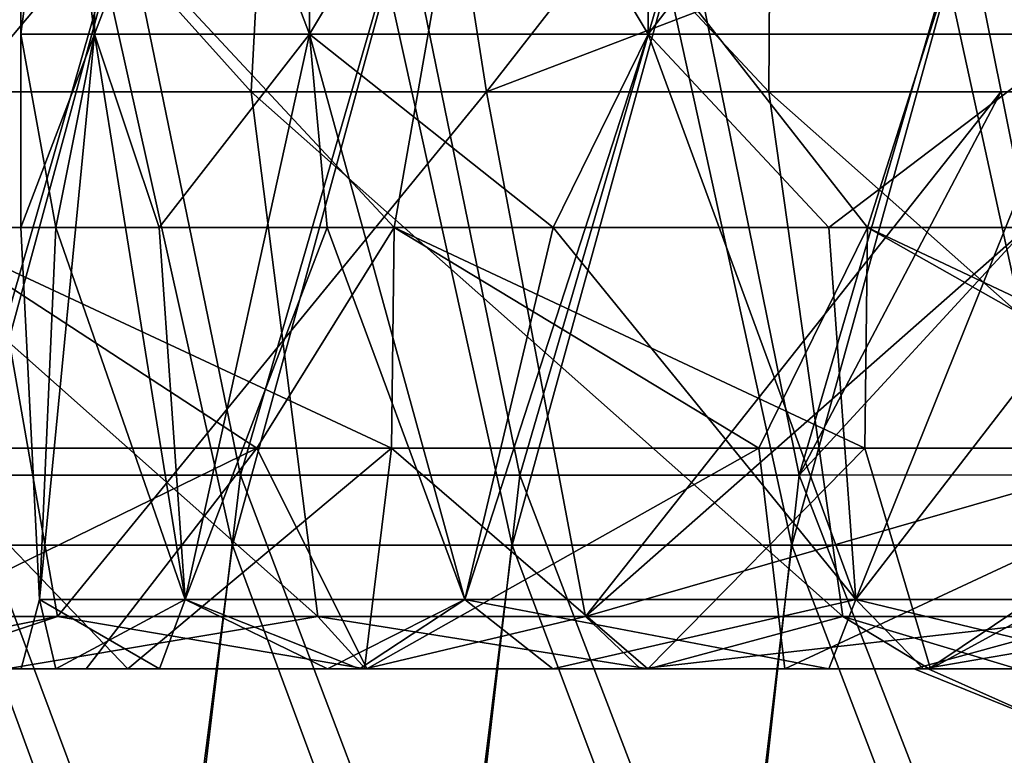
# Model space of a CAD drawing. Header units: inches. Extents: x -3.56 to 3.56, y -0.38 to 0.62.
# Tile 167 of 256: x 0.84 to 0.98, y -0.07 to 0.03. Entities that reach past the tile are written whole.
import ezdxf

# ---------------------------------------------------------------- set-up
doc = ezdxf.new("R2010")
doc.units = ezdxf.units.IN
doc.header["$LTSCALE"] = 65.185185
doc.header["$MEASUREMENT"] = 0
for name, color, linetype in [('11', 7, 'CONTINUOUS'), ('2', 7, 'CONTINUOUS'), ('48', 7, 'CONTINUOUS'), ('49', 7, 'CONTINUOUS'), ('50', 7, 'CONTINUOUS'), ('51', 7, 'CONTINUOUS'), ('54', 7, 'CONTINUOUS'), ('55', 7, 'CONTINUOUS'), ('57', 7, 'CONTINUOUS'), ('64', 7, 'CONTINUOUS')]:
    doc.layers.add(name, color=color, linetype=linetype)

msp = doc.modelspace()

# ---------------------------------------------------------------- linework, layer by layer
at = {"layer": '11', "color": 13, "linetype": 'Continuous', "true_color": 0xd67263}
for points in [[(0.80239, -0.03125, -3.47096), (0.82598, 0, -3.46543), (0.8739, -0.03125, -3.45365), (0.80239, -0.03125, -3.47096)], [(0.89298, -0.03125, 3.44877), (0.82598, 0, 3.46543), (0.8256, -0.03125, 3.46552), (0.89298, -0.03125, 3.44877)], [(0.82598, 0, -3.46543), (0.89337, 0, -3.44867), (0.8739, -0.03125, -3.45365), (0.82598, 0, -3.46543)], [(0.89337, 0, 3.44867), (0.82598, 0, 3.46543), (0.89298, -0.03125, 3.44877), (0.89337, 0, 3.44867)], [(0.8739, -0.03125, -3.45365), (0.89337, 0, -3.44867), (0.94504, -0.03125, -3.43487), (0.8739, -0.03125, -3.45365)], [(0.96002, -0.03125, 3.43071), (0.89337, 0, 3.44867), (0.89298, -0.03125, 3.44877), (0.96002, -0.03125, 3.43071)], [(0.89337, 0, -3.44867), (0.96042, 0, -3.4306), (0.94504, -0.03125, -3.43487), (0.89337, 0, -3.44867)], [(0.96042, 0, 3.4306), (0.89337, 0, 3.44867), (0.96002, -0.03125, 3.43071), (0.96042, 0, 3.4306)], [(0.94504, -0.03125, -3.43487), (0.96042, 0, -3.4306), (1.01578, -0.03125, -3.41462), (0.94504, -0.03125, -3.43487)], [(1.0267, -0.03125, 3.41135), (0.96042, 0, 3.4306), (0.96002, -0.03125, 3.43071), (1.0267, -0.03125, 3.41135)], [(0.96042, 0, -3.4306), (1.02711, 0, -3.41122), (1.01578, -0.03125, -3.41462), (0.96042, 0, -3.4306)], [(1.02711, 0, 3.41122), (0.96042, 0, 3.4306), (1.0267, -0.03125, 3.41135), (1.02711, 0, 3.41122)]]:
    msp.add_3dface(points, dxfattribs=at)
at = {"layer": '2', "color": 13, "linetype": 'Continuous', "true_color": 0xd67263}
for points in [[(0.89337, 0, -3.44867), (0.82598, 0, -3.46543), (0.82815, 0.06998, -3.4649), (0.89337, 0, -3.44867)], [(0.89337, 0, 3.44867), (0.82815, 0.06998, 3.4649), (0.82598, 0, 3.46543), (0.89337, 0, 3.44867)], [(0.90565, 0.06998, -3.44546), (0.89337, 0, -3.44867), (0.82815, 0.06998, -3.4649), (0.90565, 0.06998, -3.44546)], [(0.90565, 0.06998, 3.44546), (0.82815, 0.06998, 3.4649), (0.89337, 0, 3.44867), (0.90565, 0.06998, 3.44546)], [(0.96042, 0, -3.4306), (0.89337, 0, -3.44867), (0.90565, 0.06998, -3.44546), (0.96042, 0, -3.4306)], [(0.96042, 0, 3.4306), (0.90565, 0.06998, 3.44546), (0.89337, 0, 3.44867), (0.96042, 0, 3.4306)], [(0.98269, 0.06998, -3.42429), (0.96042, 0, -3.4306), (0.90565, 0.06998, -3.44546), (0.98269, 0.06998, -3.42429)], [(0.98269, 0.06998, 3.42429), (0.90565, 0.06998, 3.44546), (0.96042, 0, 3.4306), (0.98269, 0.06998, 3.42429)], [(1.02711, 0, -3.41122), (0.96042, 0, -3.4306), (0.98269, 0.06998, -3.42429), (1.02711, 0, -3.41122)], [(1.02711, 0, 3.41122), (0.98269, 0.06998, 3.42429), (0.96042, 0, 3.4306), (1.02711, 0, 3.41122)]]:
    msp.add_3dface(points, dxfattribs=at)
at = {"layer": '48', "color": 13, "linetype": 'Continuous', "true_color": 0xd67263}
for points in [[(0.84048, 0.02742, 3.01666), (0.85091, 0.02742, 2.94412), (0.84048, 0.1075, 3.01666), (0.84048, 0.02742, 3.01666)], [(0.84048, 0.1075, 3.01666), (0.85091, 0.02742, 2.94412), (0.85091, 0.1075, 2.94412), (0.84048, 0.1075, 3.01666)], [(0.85091, 0.02742, 2.94412), (0.88135, 0.02742, 2.87745), (0.85091, 0.1075, 2.94412), (0.85091, 0.02742, 2.94412)], [(0.85091, 0.1075, 2.94412), (0.88135, 0.02742, 2.87745), (0.88135, 0.1075, 2.87745), (0.85091, 0.1075, 2.94412)], [(0.88135, 0.02742, 2.87745), (0.92935, 0.02742, 2.82206), (0.88135, 0.1075, 2.87745), (0.88135, 0.02742, 2.87745)], [(0.88135, 0.1075, 2.87745), (0.92935, 0.02742, 2.82206), (0.92935, 0.1075, 2.82206), (0.88135, 0.1075, 2.87745)], [(0.92935, 0.02742, 2.82206), (0.99101, 0.02742, 2.78243), (0.92935, 0.1075, 2.82206), (0.92935, 0.02742, 2.82206)], [(0.92935, 0.1075, 2.82206), (0.99101, 0.02742, 2.78243), (0.99101, 0.1075, 2.78243), (0.92935, 0.1075, 2.82206)], [(0.84048, 0, 3.01666), (0.84542, 0, 2.96643), (0.84048, 0.02742, 3.01666), (0.84048, 0, 3.01666)], [(0.84048, 0.02742, 3.01666), (0.84542, 0, 2.96643), (0.85091, 0.02742, 2.94412), (0.84048, 0.02742, 3.01666)], [(0.84542, 0, 2.96643), (0.86008, 0, 2.91812), (0.85091, 0.02742, 2.94412), (0.84542, 0, 2.96643)], [(0.85091, 0.02742, 2.94412), (0.86008, 0, 2.91812), (0.88135, 0.02742, 2.87745), (0.85091, 0.02742, 2.94412)], [(0.86008, 0, 2.91812), (0.88387, 0, 2.8736), (0.88135, 0.02742, 2.87745), (0.86008, 0, 2.91812)], [(0.88387, 0, 2.8736), (0.9159, 0, 2.83458), (0.88135, 0.02742, 2.87745), (0.88387, 0, 2.8736)], [(0.88135, 0.02742, 2.87745), (0.9159, 0, 2.83458), (0.92935, 0.02742, 2.82206), (0.88135, 0.02742, 2.87745)], [(0.9159, 0, 2.83458), (0.95492, 0, 2.80256), (0.92935, 0.02742, 2.82206), (0.9159, 0, 2.83458)], [(0.92935, 0.02742, 2.82206), (0.95492, 0, 2.80256), (0.99101, 0.02742, 2.78243), (0.92935, 0.02742, 2.82206)], [(0.95492, 0, 2.80256), (0.99943, 0, 2.77876), (0.99101, 0.02742, 2.78243), (0.95492, 0, 2.80256)]]:
    msp.add_3dface(points, dxfattribs=at)
at = {"layer": '49', "color": 13, "linetype": 'Continuous', "true_color": 0xd67263}
for points in [[(0.84048, 0.02742, 3.01666), (0.84048, 0.1075, 3.01666), (0.85091, 0.1075, 3.08921), (0.84048, 0.02742, 3.01666)], [(0.85091, 0.02742, 3.08921), (0.84048, 0.02742, 3.01666), (0.85091, 0.1075, 3.08921), (0.85091, 0.02742, 3.08921)], [(0.88135, 0.02742, 3.15588), (0.85091, 0.02742, 3.08921), (0.88135, 0.1075, 3.15588), (0.88135, 0.02742, 3.15588)], [(0.88135, 0.1075, 3.15588), (0.85091, 0.02742, 3.08921), (0.85091, 0.1075, 3.08921), (0.88135, 0.1075, 3.15588)], [(0.92935, 0.02742, 3.21127), (0.88135, 0.02742, 3.15588), (0.92935, 0.1075, 3.21127), (0.92935, 0.02742, 3.21127)], [(0.92935, 0.1075, 3.21127), (0.88135, 0.02742, 3.15588), (0.88135, 0.1075, 3.15588), (0.92935, 0.1075, 3.21127)], [(0.99101, 0.02742, 3.25089), (0.92935, 0.02742, 3.21127), (0.99101, 0.1075, 3.25089), (0.99101, 0.02742, 3.25089)], [(0.99101, 0.1075, 3.25089), (0.92935, 0.02742, 3.21127), (0.92935, 0.1075, 3.21127), (0.99101, 0.1075, 3.25089)], [(0.84048, 0, 3.01666), (0.84048, 0.02742, 3.01666), (0.85091, 0.02742, 3.08921), (0.84048, 0, 3.01666)], [(0.8431, -0.05266, 3.05331), (0.84048, 0, 3.01666), (0.85091, 0.02742, 3.08921), (0.8431, -0.05266, 3.05331)], [(0.86374, -0.05266, 3.12363), (0.8431, -0.05266, 3.05331), (0.85091, 0.02742, 3.08921), (0.86374, -0.05266, 3.12363)], [(0.88135, 0.02742, 3.15588), (0.86374, -0.05266, 3.12363), (0.85091, 0.02742, 3.08921), (0.88135, 0.02742, 3.15588)], [(0.90337, -0.05266, 3.18529), (0.86374, -0.05266, 3.12363), (0.88135, 0.02742, 3.15588), (0.90337, -0.05266, 3.18529)], [(0.92935, 0.02742, 3.21127), (0.90337, -0.05266, 3.18529), (0.88135, 0.02742, 3.15588), (0.92935, 0.02742, 3.21127)], [(0.95876, -0.05266, 3.23328), (0.90337, -0.05266, 3.18529), (0.92935, 0.02742, 3.21127), (0.95876, -0.05266, 3.23328)], [(0.99101, 0.02742, 3.25089), (0.95876, -0.05266, 3.23328), (0.92935, 0.02742, 3.21127), (0.99101, 0.02742, 3.25089)], [(1.02543, -0.05266, 3.26373), (0.95876, -0.05266, 3.23328), (0.99101, 0.02742, 3.25089), (1.02543, -0.05266, 3.26373)], [(0.84542, 0, 2.96643), (0.84048, 0, 3.01666), (0.8431, -0.05266, 2.98002), (0.84542, 0, 2.96643)], [(0.8431, -0.05266, 2.98002), (0.84048, 0, 3.01666), (0.8431, -0.05266, 3.05331), (0.8431, -0.05266, 2.98002)], [(0.86374, -0.05266, 2.90969), (0.84542, 0, 2.96643), (0.8431, -0.05266, 2.98002), (0.86374, -0.05266, 2.90969)], [(0.86008, 0, 2.91812), (0.84542, 0, 2.96643), (0.86374, -0.05266, 2.90969), (0.86008, 0, 2.91812)], [(0.88387, 0, 2.8736), (0.86008, 0, 2.91812), (0.86374, -0.05266, 2.90969), (0.88387, 0, 2.8736)], [(0.90337, -0.05266, 2.84804), (0.88387, 0, 2.8736), (0.86374, -0.05266, 2.90969), (0.90337, -0.05266, 2.84804)], [(0.9159, 0, 2.83458), (0.88387, 0, 2.8736), (0.90337, -0.05266, 2.84804), (0.9159, 0, 2.83458)], [(0.95876, -0.05266, 2.80004), (0.9159, 0, 2.83458), (0.90337, -0.05266, 2.84804), (0.95876, -0.05266, 2.80004)], [(0.95492, 0, 2.80256), (0.9159, 0, 2.83458), (0.95876, -0.05266, 2.80004), (0.95492, 0, 2.80256)], [(0.99943, 0, 2.77876), (0.95492, 0, 2.80256), (0.95876, -0.05266, 2.80004), (0.99943, 0, 2.77876)], [(1.02543, -0.05266, 2.76959), (0.99943, 0, 2.77876), (0.95876, -0.05266, 2.80004), (1.02543, -0.05266, 2.76959)], [(0.8431, -0.05266, 2.98002), (0.8431, -0.05266, 3.05331), (0.84052, -0.0625, 3.01666), (0.8431, -0.05266, 2.98002)], [(0.84542, -0.0625, 2.96652), (0.8431, -0.05266, 2.98002), (0.84052, -0.0625, 3.01666), (0.84542, -0.0625, 2.96652)], [(0.84052, -0.0625, 3.01666), (0.8431, -0.05266, 3.05331), (0.84542, -0.0625, 3.0668), (0.84052, -0.0625, 3.01666)], [(0.86374, -0.05266, 2.90969), (0.8431, -0.05266, 2.98002), (0.86011, -0.0625, 2.91805), (0.86374, -0.05266, 2.90969)], [(0.86011, -0.0625, 2.91805), (0.8431, -0.05266, 2.98002), (0.84542, -0.0625, 2.96652), (0.86011, -0.0625, 2.91805)], [(0.8431, -0.05266, 3.05331), (0.86374, -0.05266, 3.12363), (0.84542, -0.0625, 3.0668), (0.8431, -0.05266, 3.05331)], [(0.84542, -0.0625, 3.0668), (0.86374, -0.05266, 3.12363), (0.86011, -0.0625, 3.11528), (0.84542, -0.0625, 3.0668)], [(0.88392, -0.0625, 2.8736), (0.86374, -0.05266, 2.90969), (0.86011, -0.0625, 2.91805), (0.88392, -0.0625, 2.8736)], [(0.86011, -0.0625, 3.11528), (0.86374, -0.05266, 3.12363), (0.88392, -0.0625, 3.15973), (0.86011, -0.0625, 3.11528)], [(0.90337, -0.05266, 2.84804), (0.86374, -0.05266, 2.90969), (0.88844, -0.0625, 2.86704), (0.90337, -0.05266, 2.84804)], [(0.88844, -0.0625, 2.86704), (0.86374, -0.05266, 2.90969), (0.88392, -0.0625, 2.8736), (0.88844, -0.0625, 2.86704)], [(0.86374, -0.05266, 3.12363), (0.90337, -0.05266, 3.18529), (0.88392, -0.0625, 3.15973), (0.86374, -0.05266, 3.12363)], [(0.88392, -0.0625, 3.15973), (0.90337, -0.05266, 3.18529), (0.88844, -0.0625, 3.16628), (0.88392, -0.0625, 3.15973)], [(0.91584, -0.0625, 2.83466), (0.90337, -0.05266, 2.84804), (0.88844, -0.0625, 2.86704), (0.91584, -0.0625, 2.83466)], [(0.88844, -0.0625, 3.16628), (0.90337, -0.05266, 3.18529), (0.91584, -0.0625, 3.19866), (0.88844, -0.0625, 3.16628)], [(0.95876, -0.05266, 2.80004), (0.90337, -0.05266, 2.84804), (0.95496, -0.0625, 2.80253), (0.95876, -0.05266, 2.80004)], [(0.95496, -0.0625, 2.80253), (0.90337, -0.05266, 2.84804), (0.91584, -0.0625, 2.83466), (0.95496, -0.0625, 2.80253)], [(0.90337, -0.05266, 3.18529), (0.95876, -0.05266, 3.23328), (0.91584, -0.0625, 3.19866), (0.90337, -0.05266, 3.18529)], [(0.91584, -0.0625, 3.19866), (0.95876, -0.05266, 3.23328), (0.95496, -0.0625, 3.23079), (0.91584, -0.0625, 3.19866)], [(0.96836, -0.0625, 2.79417), (0.95876, -0.05266, 2.80004), (0.95496, -0.0625, 2.80253), (0.96836, -0.0625, 2.79417)], [(0.95496, -0.0625, 3.23079), (0.95876, -0.05266, 3.23328), (0.96836, -0.0625, 3.23915), (0.95496, -0.0625, 3.23079)], [(1.02543, -0.05266, 2.76959), (0.95876, -0.05266, 2.80004), (0.9995, -0.0625, 2.77877), (1.02543, -0.05266, 2.76959)], [(0.9995, -0.0625, 2.77877), (0.95876, -0.05266, 2.80004), (0.96836, -0.0625, 2.79417), (0.9995, -0.0625, 2.77877)], [(0.95876, -0.05266, 3.23328), (1.02543, -0.05266, 3.26373), (0.96836, -0.0625, 3.23915), (0.95876, -0.05266, 3.23328)], [(0.96836, -0.0625, 3.23915), (1.02543, -0.05266, 3.26373), (0.9995, -0.0625, 3.25455), (0.96836, -0.0625, 3.23915)]]:
    msp.add_3dface(points, dxfattribs=at)
at = {"layer": '50', "color": 13, "linetype": 'Continuous', "true_color": 0xd67263}
for points in [[(0.88844, -0.0625, 2.86704), (0.88392, -0.0625, 2.8736), (0.80884, -0.0625, 2.82915), (0.88844, -0.0625, 2.86704)], [(0.88892, -0.0625, 2.7926), (0.88844, -0.0625, 2.86704), (0.80884, -0.0625, 2.82915), (0.88892, -0.0625, 2.7926)], [(0.88392, -0.0625, 2.8736), (0.86011, -0.0625, 2.91805), (0.80884, -0.0625, 2.9049), (0.88392, -0.0625, 2.8736)], [(0.80884, -0.0625, 2.82915), (0.88392, -0.0625, 2.8736), (0.80884, -0.0625, 2.9049), (0.80884, -0.0625, 2.82915)], [(0.86011, -0.0625, 2.91805), (0.84542, -0.0625, 2.96652), (0.80884, -0.0625, 2.9049), (0.86011, -0.0625, 2.91805)], [(0.84542, -0.0625, 2.96652), (0.84052, -0.0625, 3.01666), (0.80884, -0.0625, 2.98065), (0.84542, -0.0625, 2.96652)], [(0.80884, -0.0625, 2.9049), (0.84542, -0.0625, 2.96652), (0.80884, -0.0625, 2.98065), (0.80884, -0.0625, 2.9049)], [(0.84052, -0.0625, 3.01666), (0.84542, -0.0625, 3.0668), (0.80884, -0.0625, 3.05639), (0.84052, -0.0625, 3.01666)], [(0.80884, -0.0625, 2.98065), (0.84052, -0.0625, 3.01666), (0.80884, -0.0625, 3.05639), (0.80884, -0.0625, 2.98065)], [(0.84542, -0.0625, 3.0668), (0.86011, -0.0625, 3.11528), (0.80884, -0.0625, 3.05639), (0.84542, -0.0625, 3.0668)], [(0.86011, -0.0625, 3.11528), (0.88392, -0.0625, 3.15973), (0.80884, -0.0625, 3.13214), (0.86011, -0.0625, 3.11528)], [(0.80884, -0.0625, 3.05639), (0.86011, -0.0625, 3.11528), (0.80884, -0.0625, 3.13214), (0.80884, -0.0625, 3.05639)], [(0.88392, -0.0625, 3.15973), (0.88844, -0.0625, 3.16628), (0.80884, -0.0625, 3.13214), (0.88392, -0.0625, 3.15973)], [(0.80884, -0.0625, 3.13214), (0.88844, -0.0625, 3.16628), (0.80884, -0.0625, 3.20789), (0.80884, -0.0625, 3.13214)], [(0.80884, -0.0625, 3.20789), (0.88844, -0.0625, 3.16628), (0.88892, -0.0625, 3.22856), (0.80884, -0.0625, 3.20789)], [(0.88892, -0.0625, 2.34321), (0.88892, -0.0625, 2.41811), (0.80884, -0.0625, 2.37466), (0.88892, -0.0625, 2.34321)], [(0.80896, -0.0625, 2.29933), (0.88892, -0.0625, 2.34321), (0.80884, -0.0625, 2.37466), (0.80896, -0.0625, 2.29933)], [(0.88892, -0.0625, 2.41811), (0.88892, -0.0625, 2.49301), (0.80884, -0.0625, 2.45041), (0.88892, -0.0625, 2.41811)], [(0.80884, -0.0625, 2.37466), (0.88892, -0.0625, 2.41811), (0.80884, -0.0625, 2.45041), (0.80884, -0.0625, 2.37466)], [(0.88892, -0.0625, 2.49301), (0.88892, -0.0625, 2.56791), (0.80884, -0.0625, 2.52615), (0.88892, -0.0625, 2.49301)], [(0.80884, -0.0625, 2.45041), (0.88892, -0.0625, 2.49301), (0.80884, -0.0625, 2.52615), (0.80884, -0.0625, 2.45041)], [(0.88892, -0.0625, 2.56791), (0.88892, -0.0625, 2.64281), (0.80884, -0.0625, 2.6019), (0.88892, -0.0625, 2.56791)], [(0.80884, -0.0625, 2.52615), (0.88892, -0.0625, 2.56791), (0.80884, -0.0625, 2.6019), (0.80884, -0.0625, 2.52615)], [(0.88892, -0.0625, 2.64281), (0.88892, -0.0625, 2.7177), (0.80884, -0.0625, 2.67765), (0.88892, -0.0625, 2.64281)], [(0.80884, -0.0625, 2.6019), (0.88892, -0.0625, 2.64281), (0.80884, -0.0625, 2.67765), (0.80884, -0.0625, 2.6019)], [(0.88892, -0.0625, 2.7177), (0.88892, -0.0625, 2.7926), (0.80884, -0.0625, 2.7534), (0.88892, -0.0625, 2.7177)], [(0.80884, -0.0625, 2.67765), (0.88892, -0.0625, 2.7177), (0.80884, -0.0625, 2.7534), (0.80884, -0.0625, 2.67765)], [(0.80884, -0.0625, 2.7534), (0.88892, -0.0625, 2.7926), (0.80884, -0.0625, 2.82915), (0.80884, -0.0625, 2.7534)], [(0.80884, -0.0625, 3.28364), (0.80884, -0.0625, 3.20789), (0.88892, -0.0625, 3.22856), (0.80884, -0.0625, 3.28364)], [(0.80884, -0.0625, 3.35939), (0.80884, -0.0625, 3.28364), (0.88892, -0.0625, 3.35402), (0.80884, -0.0625, 3.35939)], [(0.88892, -0.0625, 3.35402), (0.80884, -0.0625, 3.28364), (0.88892, -0.0625, 3.29129), (0.88892, -0.0625, 3.35402)], [(0.88892, -0.0625, 3.29129), (0.80884, -0.0625, 3.28364), (0.88892, -0.0625, 3.22856), (0.88892, -0.0625, 3.29129)], [(0.80919, -0.0625, 3.43726), (0.80884, -0.0625, 3.35939), (0.85561, -0.0625, 3.42599), (0.80919, -0.0625, 3.43726)], [(0.85561, -0.0625, 3.42599), (0.80884, -0.0625, 3.35939), (0.88914, -0.0625, 3.41745), (0.85561, -0.0625, 3.42599)], [(0.88914, -0.0625, 3.41745), (0.80884, -0.0625, 3.35939), (0.88892, -0.0625, 3.35402), (0.88914, -0.0625, 3.41745)], [(0.80906, -0.0625, -2.2993), (0.80884, -0.0625, -2.37415), (0.88892, -0.0625, -2.34484), (0.80906, -0.0625, -2.2993)], [(0.80884, -0.0625, -2.37415), (0.80884, -0.0625, -2.44977), (0.88892, -0.0625, -2.42127), (0.80884, -0.0625, -2.37415)], [(0.88892, -0.0625, -2.34484), (0.80884, -0.0625, -2.37415), (0.88892, -0.0625, -2.42127), (0.88892, -0.0625, -2.34484)], [(0.80884, -0.0625, -2.44977), (0.80884, -0.0625, -2.52538), (0.88892, -0.0625, -2.49769), (0.80884, -0.0625, -2.44977)], [(0.88892, -0.0625, -2.42127), (0.80884, -0.0625, -2.44977), (0.88892, -0.0625, -2.49769), (0.88892, -0.0625, -2.42127)], [(0.80884, -0.0625, -2.52538), (0.80884, -0.0625, -2.60099), (0.88892, -0.0625, -2.57412), (0.80884, -0.0625, -2.52538)], [(0.88892, -0.0625, -2.49769), (0.80884, -0.0625, -2.52538), (0.88892, -0.0625, -2.57412), (0.88892, -0.0625, -2.49769)], [(0.80884, -0.0625, -2.60099), (0.80884, -0.0625, -2.6766), (0.88892, -0.0625, -2.65054), (0.80884, -0.0625, -2.60099)], [(0.88892, -0.0625, -2.57412), (0.80884, -0.0625, -2.60099), (0.88892, -0.0625, -2.65054), (0.88892, -0.0625, -2.57412)], [(0.80884, -0.0625, -2.6766), (0.80884, -0.0625, -2.75222), (0.88892, -0.0625, -2.72697), (0.80884, -0.0625, -2.6766)], [(0.88892, -0.0625, -2.65054), (0.80884, -0.0625, -2.6766), (0.88892, -0.0625, -2.72697), (0.88892, -0.0625, -2.65054)], [(0.80884, -0.0625, -2.75222), (0.80884, -0.0625, -2.82783), (0.88892, -0.0625, -2.80339), (0.80884, -0.0625, -2.75222)], [(0.88892, -0.0625, -2.72697), (0.80884, -0.0625, -2.75222), (0.88892, -0.0625, -2.80339), (0.88892, -0.0625, -2.72697)], [(0.80884, -0.0625, -2.82783), (0.80884, -0.0625, -2.90344), (0.88892, -0.0625, -2.87982), (0.80884, -0.0625, -2.82783)], [(0.88892, -0.0625, -2.80339), (0.80884, -0.0625, -2.82783), (0.88892, -0.0625, -2.87982), (0.88892, -0.0625, -2.80339)], [(0.80884, -0.0625, -2.90344), (0.80884, -0.0625, -2.97905), (0.88892, -0.0625, -2.95624), (0.80884, -0.0625, -2.90344)], [(0.88892, -0.0625, -2.87982), (0.80884, -0.0625, -2.90344), (0.88892, -0.0625, -2.95624), (0.88892, -0.0625, -2.87982)], [(0.80884, -0.0625, -2.97905), (0.80884, -0.0625, -3.05467), (0.88892, -0.0625, -3.03267), (0.80884, -0.0625, -2.97905)], [(0.88892, -0.0625, -2.95624), (0.80884, -0.0625, -2.97905), (0.88892, -0.0625, -3.03267), (0.88892, -0.0625, -2.95624)], [(0.80884, -0.0625, -3.05467), (0.80884, -0.0625, -3.13028), (0.88892, -0.0625, -3.10909), (0.80884, -0.0625, -3.05467)], [(0.88892, -0.0625, -3.03267), (0.80884, -0.0625, -3.05467), (0.88892, -0.0625, -3.10909), (0.88892, -0.0625, -3.03267)], [(0.80884, -0.0625, -3.13028), (0.80884, -0.0625, -3.20589), (0.88892, -0.0625, -3.18552), (0.80884, -0.0625, -3.13028)], [(0.88892, -0.0625, -3.10909), (0.80884, -0.0625, -3.13028), (0.88892, -0.0625, -3.18552), (0.88892, -0.0625, -3.10909)], [(0.80884, -0.0625, -3.20589), (0.80884, -0.0625, -3.2815), (0.88892, -0.0625, -3.26194), (0.80884, -0.0625, -3.20589)], [(0.88892, -0.0625, -3.18552), (0.80884, -0.0625, -3.20589), (0.88892, -0.0625, -3.26194), (0.88892, -0.0625, -3.18552)], [(0.80884, -0.0625, -3.2815), (0.80884, -0.0625, -3.35711), (0.88892, -0.0625, -3.33837), (0.80884, -0.0625, -3.2815)], [(0.88892, -0.0625, -3.26194), (0.80884, -0.0625, -3.2815), (0.88892, -0.0625, -3.33837), (0.88892, -0.0625, -3.26194)], [(0.80884, -0.0625, -3.35711), (0.80989, -0.0625, -3.43712), (0.88948, -0.0625, -3.41738), (0.80884, -0.0625, -3.35711)], [(0.88892, -0.0625, -3.33837), (0.80884, -0.0625, -3.35711), (0.88948, -0.0625, -3.41738), (0.88892, -0.0625, -3.33837)], [(0.82333, -0.0625, 2.29421), (0.88892, -0.0625, 2.34321), (0.80896, -0.0625, 2.29933), (0.82333, -0.0625, 2.29421)], [(0.83841, -0.0625, -2.28876), (0.80906, -0.0625, -2.2993), (0.88892, -0.0625, -2.34484), (0.83841, -0.0625, -2.28876)], [(0.80989, -0.0625, -3.43712), (0.84972, -0.0625, -3.42749), (0.88948, -0.0625, -3.41738), (0.80989, -0.0625, -3.43712)], [(0.88924, -0.0625, 2.26948), (0.88892, -0.0625, 2.34321), (0.82333, -0.0625, 2.29421), (0.88924, -0.0625, 2.26948)], [(0.88931, -0.0625, -2.26946), (0.83841, -0.0625, -2.28876), (0.88892, -0.0625, -2.34484), (0.88931, -0.0625, -2.26946)], [(0.91584, -0.0625, 2.83466), (0.88844, -0.0625, 2.86704), (0.88892, -0.0625, 2.7926), (0.91584, -0.0625, 2.83466)], [(0.88844, -0.0625, 3.16628), (0.91584, -0.0625, 3.19866), (0.88892, -0.0625, 3.22856), (0.88844, -0.0625, 3.16628)], [(0.96836, -0.0625, 2.79417), (0.95496, -0.0625, 2.80253), (0.88892, -0.0625, 2.7926), (0.96836, -0.0625, 2.79417)], [(0.969, -0.0625, 2.71587), (0.96836, -0.0625, 2.79417), (0.88892, -0.0625, 2.7177), (0.969, -0.0625, 2.71587)], [(0.88892, -0.0625, 2.7177), (0.96836, -0.0625, 2.79417), (0.88892, -0.0625, 2.7926), (0.88892, -0.0625, 2.7177)], [(0.95496, -0.0625, 2.80253), (0.91584, -0.0625, 2.83466), (0.88892, -0.0625, 2.7926), (0.95496, -0.0625, 2.80253)], [(0.91584, -0.0625, 3.19866), (0.95496, -0.0625, 3.23079), (0.88892, -0.0625, 3.22856), (0.91584, -0.0625, 3.19866)], [(0.95496, -0.0625, 3.23079), (0.96836, -0.0625, 3.23915), (0.88892, -0.0625, 3.22856), (0.95496, -0.0625, 3.23079)], [(0.96836, -0.0625, 3.23915), (0.88892, -0.0625, 3.29129), (0.88892, -0.0625, 3.22856), (0.96836, -0.0625, 3.23915)], [(0.88892, -0.0625, 3.29129), (0.96836, -0.0625, 3.23915), (0.969, -0.0625, 3.31642), (0.88892, -0.0625, 3.29129)], [(0.969, -0.0625, 2.32003), (0.969, -0.0625, 2.3992), (0.88892, -0.0625, 2.34321), (0.969, -0.0625, 2.32003)], [(0.88924, -0.0625, 2.26948), (0.969, -0.0625, 2.32003), (0.88892, -0.0625, 2.34321), (0.88924, -0.0625, 2.26948)], [(0.969, -0.0625, 2.3992), (0.969, -0.0625, 2.47837), (0.88892, -0.0625, 2.41811), (0.969, -0.0625, 2.3992)], [(0.88892, -0.0625, 2.34321), (0.969, -0.0625, 2.3992), (0.88892, -0.0625, 2.41811), (0.88892, -0.0625, 2.34321)], [(0.969, -0.0625, 2.47837), (0.969, -0.0625, 2.55754), (0.88892, -0.0625, 2.49301), (0.969, -0.0625, 2.47837)], [(0.88892, -0.0625, 2.41811), (0.969, -0.0625, 2.47837), (0.88892, -0.0625, 2.49301), (0.88892, -0.0625, 2.41811)], [(0.969, -0.0625, 2.55754), (0.969, -0.0625, 2.6367), (0.88892, -0.0625, 2.56791), (0.969, -0.0625, 2.55754)], [(0.88892, -0.0625, 2.49301), (0.969, -0.0625, 2.55754), (0.88892, -0.0625, 2.56791), (0.88892, -0.0625, 2.49301)], [(0.969, -0.0625, 2.6367), (0.969, -0.0625, 2.71587), (0.88892, -0.0625, 2.64281), (0.969, -0.0625, 2.6367)], [(0.88892, -0.0625, 2.56791), (0.969, -0.0625, 2.6367), (0.88892, -0.0625, 2.64281), (0.88892, -0.0625, 2.56791)], [(0.88892, -0.0625, 2.64281), (0.969, -0.0625, 2.71587), (0.88892, -0.0625, 2.7177), (0.88892, -0.0625, 2.64281)], [(0.88914, -0.0625, 3.41745), (0.88892, -0.0625, 3.35402), (0.92932, -0.0625, 3.40674), (0.88914, -0.0625, 3.41745)], [(0.88892, -0.0625, 3.35402), (0.88892, -0.0625, 3.29129), (0.969, -0.0625, 3.31642), (0.88892, -0.0625, 3.35402)], [(0.92932, -0.0625, 3.40674), (0.88892, -0.0625, 3.35402), (0.96935, -0.0625, 3.39557), (0.92932, -0.0625, 3.40674)], [(0.96935, -0.0625, 3.39557), (0.88892, -0.0625, 3.35402), (0.969, -0.0625, 3.31642), (0.96935, -0.0625, 3.39557)], [(0.88931, -0.0625, -2.26946), (0.88892, -0.0625, -2.34484), (0.969, -0.0625, -2.31343), (0.88931, -0.0625, -2.26946)], [(0.88892, -0.0625, -2.34484), (0.88892, -0.0625, -2.42127), (0.969, -0.0625, -2.3907), (0.88892, -0.0625, -2.34484)], [(0.969, -0.0625, -2.31343), (0.88892, -0.0625, -2.34484), (0.969, -0.0625, -2.3907), (0.969, -0.0625, -2.31343)], [(0.88892, -0.0625, -2.42127), (0.88892, -0.0625, -2.49769), (0.969, -0.0625, -2.46796), (0.88892, -0.0625, -2.42127)], [(0.969, -0.0625, -2.3907), (0.88892, -0.0625, -2.42127), (0.969, -0.0625, -2.46796), (0.969, -0.0625, -2.3907)], [(0.88892, -0.0625, -2.49769), (0.88892, -0.0625, -2.57412), (0.969, -0.0625, -2.54523), (0.88892, -0.0625, -2.49769)], [(0.969, -0.0625, -2.46796), (0.88892, -0.0625, -2.49769), (0.969, -0.0625, -2.54523), (0.969, -0.0625, -2.46796)], [(0.88892, -0.0625, -2.57412), (0.88892, -0.0625, -2.65054), (0.969, -0.0625, -2.6225), (0.88892, -0.0625, -2.57412)], [(0.969, -0.0625, -2.54523), (0.88892, -0.0625, -2.57412), (0.969, -0.0625, -2.6225), (0.969, -0.0625, -2.54523)], [(0.88892, -0.0625, -2.65054), (0.88892, -0.0625, -2.72697), (0.969, -0.0625, -2.69977), (0.88892, -0.0625, -2.65054)], [(0.969, -0.0625, -2.6225), (0.88892, -0.0625, -2.65054), (0.969, -0.0625, -2.69977), (0.969, -0.0625, -2.6225)], [(0.88892, -0.0625, -2.72697), (0.88892, -0.0625, -2.80339), (0.969, -0.0625, -2.77703), (0.88892, -0.0625, -2.72697)], [(0.969, -0.0625, -2.69977), (0.88892, -0.0625, -2.72697), (0.969, -0.0625, -2.77703), (0.969, -0.0625, -2.69977)], [(0.88892, -0.0625, -2.80339), (0.88892, -0.0625, -2.87982), (0.969, -0.0625, -2.8543), (0.88892, -0.0625, -2.80339)], [(0.969, -0.0625, -2.77703), (0.88892, -0.0625, -2.80339), (0.969, -0.0625, -2.8543), (0.969, -0.0625, -2.77703)], [(0.88892, -0.0625, -2.87982), (0.88892, -0.0625, -2.95624), (0.969, -0.0625, -2.93157), (0.88892, -0.0625, -2.87982)], [(0.969, -0.0625, -2.8543), (0.88892, -0.0625, -2.87982), (0.969, -0.0625, -2.93157), (0.969, -0.0625, -2.8543)], [(0.88892, -0.0625, -2.95624), (0.88892, -0.0625, -3.03267), (0.969, -0.0625, -3.00884), (0.88892, -0.0625, -2.95624)], [(0.969, -0.0625, -2.93157), (0.88892, -0.0625, -2.95624), (0.969, -0.0625, -3.00884), (0.969, -0.0625, -2.93157)], [(0.88892, -0.0625, -3.03267), (0.88892, -0.0625, -3.10909), (0.969, -0.0625, -3.0861), (0.88892, -0.0625, -3.03267)], [(0.969, -0.0625, -3.00884), (0.88892, -0.0625, -3.03267), (0.969, -0.0625, -3.0861), (0.969, -0.0625, -3.00884)], [(0.88892, -0.0625, -3.10909), (0.88892, -0.0625, -3.18552), (0.969, -0.0625, -3.16337), (0.88892, -0.0625, -3.10909)], [(0.969, -0.0625, -3.0861), (0.88892, -0.0625, -3.10909), (0.969, -0.0625, -3.16337), (0.969, -0.0625, -3.0861)], [(0.88892, -0.0625, -3.18552), (0.88892, -0.0625, -3.26194), (0.969, -0.0625, -3.24064), (0.88892, -0.0625, -3.18552)], [(0.969, -0.0625, -3.16337), (0.88892, -0.0625, -3.18552), (0.969, -0.0625, -3.24064), (0.969, -0.0625, -3.16337)], [(0.88892, -0.0625, -3.26194), (0.88892, -0.0625, -3.33837), (0.969, -0.0625, -3.3179), (0.88892, -0.0625, -3.26194)], [(0.969, -0.0625, -3.24064), (0.88892, -0.0625, -3.26194), (0.969, -0.0625, -3.3179), (0.969, -0.0625, -3.24064)], [(0.88892, -0.0625, -3.33837), (0.88948, -0.0625, -3.41738), (0.96913, -0.0625, -3.39564), (0.88892, -0.0625, -3.33837)], [(0.969, -0.0625, -3.3179), (0.88892, -0.0625, -3.33837), (0.96913, -0.0625, -3.39564), (0.969, -0.0625, -3.3179)], [(0.92824, -0.0625, 2.25382), (0.969, -0.0625, 2.32003), (0.88924, -0.0625, 2.26948), (0.92824, -0.0625, 2.25382)], [(0.92937, -0.0625, -2.25334), (0.88931, -0.0625, -2.26946), (0.969, -0.0625, -2.31343), (0.92937, -0.0625, -2.25334)], [(0.88948, -0.0625, -3.41738), (0.9487, -0.0625, -3.4014), (0.96913, -0.0625, -3.39564), (0.88948, -0.0625, -3.41738)], [(0.969, -0.0625, 2.24086), (0.969, -0.0625, 2.32003), (0.92824, -0.0625, 2.25382), (0.969, -0.0625, 2.24086)], [(0.96704, -0.0625, 2.23746), (0.969, -0.0625, 2.24086), (0.92824, -0.0625, 2.25382), (0.96704, -0.0625, 2.23746)], [(0.96915, -0.0625, -2.23652), (0.92937, -0.0625, -2.25334), (0.969, -0.0625, -2.31343), (0.96915, -0.0625, -2.23652)], [(0.9995, -0.0625, 2.77877), (0.96836, -0.0625, 2.79417), (0.969, -0.0625, 2.71587), (0.9995, -0.0625, 2.77877)], [(0.96836, -0.0625, 3.23915), (0.9995, -0.0625, 3.25455), (0.969, -0.0625, 3.31642), (0.96836, -0.0625, 3.23915)], [(1.04908, -0.0625, 2.68713), (1.04904, -0.0625, 2.76388), (0.969, -0.0625, 2.71587), (1.04908, -0.0625, 2.68713)], [(1.04904, -0.0625, 2.76388), (0.9995, -0.0625, 2.77877), (0.969, -0.0625, 2.71587), (1.04904, -0.0625, 2.76388)], [(0.9995, -0.0625, 3.25455), (1.04747, -0.0625, 3.26914), (0.969, -0.0625, 3.31642), (0.9995, -0.0625, 3.25455)], [(1.04747, -0.0625, 3.26914), (1.04908, -0.0625, 3.32033), (0.969, -0.0625, 3.31642), (1.04747, -0.0625, 3.26914)], [(1.04942, -0.0625, -3.37168), (1.04908, -0.0625, -3.29247), (0.969, -0.0625, -3.3179), (1.04942, -0.0625, -3.37168)], [(1.04942, -0.0625, -3.37168), (0.969, -0.0625, -3.3179), (0.96913, -0.0625, -3.39564), (1.04942, -0.0625, -3.37168)], [(1.04908, -0.0625, -3.29247), (1.04908, -0.0625, -3.21435), (0.969, -0.0625, -3.24064), (1.04908, -0.0625, -3.29247)], [(1.04908, -0.0625, -3.29247), (0.969, -0.0625, -3.24064), (0.969, -0.0625, -3.3179), (1.04908, -0.0625, -3.29247)], [(1.04908, -0.0625, -3.21435), (1.04908, -0.0625, -3.13623), (0.969, -0.0625, -3.16337), (1.04908, -0.0625, -3.21435)], [(1.04908, -0.0625, -3.21435), (0.969, -0.0625, -3.16337), (0.969, -0.0625, -3.24064), (1.04908, -0.0625, -3.21435)], [(1.04908, -0.0625, -3.13623), (1.04908, -0.0625, -3.05812), (0.969, -0.0625, -3.0861), (1.04908, -0.0625, -3.13623)], [(1.04908, -0.0625, -3.13623), (0.969, -0.0625, -3.0861), (0.969, -0.0625, -3.16337), (1.04908, -0.0625, -3.13623)], [(1.04908, -0.0625, -3.05812), (1.04908, -0.0625, -2.98), (0.969, -0.0625, -3.00884), (1.04908, -0.0625, -3.05812)], [(1.04908, -0.0625, -3.05812), (0.969, -0.0625, -3.00884), (0.969, -0.0625, -3.0861), (1.04908, -0.0625, -3.05812)], [(1.04908, -0.0625, -2.98), (1.04908, -0.0625, -2.90188), (0.969, -0.0625, -2.93157), (1.04908, -0.0625, -2.98)], [(1.04908, -0.0625, -2.98), (0.969, -0.0625, -2.93157), (0.969, -0.0625, -3.00884), (1.04908, -0.0625, -2.98)], [(1.04908, -0.0625, -2.90188), (1.04908, -0.0625, -2.82377), (0.969, -0.0625, -2.8543), (1.04908, -0.0625, -2.90188)], [(1.04908, -0.0625, -2.90188), (0.969, -0.0625, -2.8543), (0.969, -0.0625, -2.93157), (1.04908, -0.0625, -2.90188)], [(1.04908, -0.0625, -2.82377), (1.04908, -0.0625, -2.74565), (0.969, -0.0625, -2.77703), (1.04908, -0.0625, -2.82377)], [(1.04908, -0.0625, -2.82377), (0.969, -0.0625, -2.77703), (0.969, -0.0625, -2.8543), (1.04908, -0.0625, -2.82377)], [(1.04908, -0.0625, -2.74565), (1.04908, -0.0625, -2.66753), (0.969, -0.0625, -2.69977), (1.04908, -0.0625, -2.74565)], [(1.04908, -0.0625, -2.74565), (0.969, -0.0625, -2.69977), (0.969, -0.0625, -2.77703), (1.04908, -0.0625, -2.74565)], [(1.04908, -0.0625, -2.66753), (1.04908, -0.0625, -2.58941), (0.969, -0.0625, -2.6225), (1.04908, -0.0625, -2.66753)], [(1.04908, -0.0625, -2.66753), (0.969, -0.0625, -2.6225), (0.969, -0.0625, -2.69977), (1.04908, -0.0625, -2.66753)], [(1.04908, -0.0625, -2.58941), (1.04908, -0.0625, -2.5113), (0.969, -0.0625, -2.54523), (1.04908, -0.0625, -2.58941)], [(1.04908, -0.0625, -2.58941), (0.969, -0.0625, -2.54523), (0.969, -0.0625, -2.6225), (1.04908, -0.0625, -2.58941)], [(1.04908, -0.0625, -2.5113), (1.04908, -0.0625, -2.43318), (0.969, -0.0625, -2.46796), (1.04908, -0.0625, -2.5113)], [(1.04908, -0.0625, -2.5113), (0.969, -0.0625, -2.46796), (0.969, -0.0625, -2.54523), (1.04908, -0.0625, -2.5113)], [(1.04908, -0.0625, -2.43318), (1.04908, -0.0625, -2.35506), (0.969, -0.0625, -2.3907), (1.04908, -0.0625, -2.43318)], [(1.04908, -0.0625, -2.43318), (0.969, -0.0625, -2.3907), (0.969, -0.0625, -2.46796), (1.04908, -0.0625, -2.43318)], [(1.04908, -0.0625, -2.35506), (1.04908, -0.0625, -2.27695), (0.969, -0.0625, -2.31343), (1.04908, -0.0625, -2.35506)], [(1.04908, -0.0625, -2.35506), (0.969, -0.0625, -2.31343), (0.969, -0.0625, -2.3907), (1.04908, -0.0625, -2.35506)], [(1.04908, -0.0625, -2.27695), (0.96915, -0.0625, -2.23652), (0.969, -0.0625, -2.31343), (1.04908, -0.0625, -2.27695)], [(1.04908, -0.0625, 3.32033), (1.04924, -0.0625, 3.37176), (0.969, -0.0625, 3.31642), (1.04908, -0.0625, 3.32033)], [(0.969, -0.0625, 3.31642), (1.04924, -0.0625, 3.37176), (1.03158, -0.0625, 3.3772), (0.969, -0.0625, 3.31642)], [(1.04908, -0.0625, 2.37956), (1.04908, -0.0625, 2.45645), (0.969, -0.0625, 2.3992), (1.04908, -0.0625, 2.37956)], [(1.03364, -0.0625, 2.35282), (1.04908, -0.0625, 2.37956), (0.969, -0.0625, 2.32003), (1.03364, -0.0625, 2.35282)], [(0.969, -0.0625, 2.32003), (1.04908, -0.0625, 2.37956), (0.969, -0.0625, 2.3992), (0.969, -0.0625, 2.32003)], [(1.04908, -0.0625, 2.45645), (1.04908, -0.0625, 2.53335), (0.969, -0.0625, 2.47837), (1.04908, -0.0625, 2.45645)], [(0.969, -0.0625, 2.3992), (1.04908, -0.0625, 2.45645), (0.969, -0.0625, 2.47837), (0.969, -0.0625, 2.3992)], [(1.04908, -0.0625, 2.53335), (1.04908, -0.0625, 2.61024), (0.969, -0.0625, 2.55754), (1.04908, -0.0625, 2.53335)], [(0.969, -0.0625, 2.47837), (1.04908, -0.0625, 2.53335), (0.969, -0.0625, 2.55754), (0.969, -0.0625, 2.47837)], [(1.04908, -0.0625, 2.61024), (1.04908, -0.0625, 2.68713), (0.969, -0.0625, 2.6367), (1.04908, -0.0625, 2.61024)], [(0.969, -0.0625, 2.55754), (1.04908, -0.0625, 2.61024), (0.969, -0.0625, 2.6367), (0.969, -0.0625, 2.55754)], [(0.969, -0.0625, 2.6367), (1.04908, -0.0625, 2.68713), (0.969, -0.0625, 2.71587), (0.969, -0.0625, 2.6367)], [(1.01313, -0.0625, 2.3173), (1.03364, -0.0625, 2.35282), (0.969, -0.0625, 2.32003), (1.01313, -0.0625, 2.3173)], [(1.01313, -0.0625, 2.3173), (0.969, -0.0625, 2.32003), (0.9936, -0.0625, 2.28347), (1.01313, -0.0625, 2.3173)], [(0.969, -0.0625, 2.24086), (0.9936, -0.0625, 2.28347), (0.969, -0.0625, 2.32003), (0.969, -0.0625, 2.24086)], [(0.96935, -0.0625, 3.39557), (0.969, -0.0625, 3.31642), (1.03158, -0.0625, 3.3772), (0.96935, -0.0625, 3.39557)], [(1.04942, -0.0625, -3.37168), (0.96913, -0.0625, -3.39564), (1.00935, -0.0625, -3.3839), (1.04942, -0.0625, -3.37168)], [(0.96915, -0.0625, -2.23652), (1.04908, -0.0625, -2.27695), (0.98164, -0.0625, -2.23107), (0.96915, -0.0625, -2.23652)]]:
    msp.add_3dface(points, dxfattribs=at)
at = {"layer": '51', "color": 13, "linetype": 'Continuous', "true_color": 0xd67263}
for points in [[(0.80239, -0.03125, -3.47096), (0.8739, -0.03125, -3.45365), (0.80989, -0.0625, -3.43712), (0.80239, -0.03125, -3.47096)], [(0.8256, -0.03125, 3.46552), (0.80919, -0.0625, 3.43726), (0.85561, -0.0625, 3.42599), (0.8256, -0.03125, 3.46552)], [(0.80989, -0.0625, -3.43712), (0.8739, -0.03125, -3.45365), (0.84972, -0.0625, -3.42749), (0.80989, -0.0625, -3.43712)], [(0.89298, -0.03125, 3.44877), (0.8256, -0.03125, 3.46552), (0.85561, -0.0625, 3.42599), (0.89298, -0.03125, 3.44877)], [(0.84972, -0.0625, -3.42749), (0.8739, -0.03125, -3.45365), (0.88948, -0.0625, -3.41738), (0.84972, -0.0625, -3.42749)], [(0.89298, -0.03125, 3.44877), (0.85561, -0.0625, 3.42599), (0.88914, -0.0625, 3.41745), (0.89298, -0.03125, 3.44877)], [(0.8739, -0.03125, -3.45365), (0.94504, -0.03125, -3.43487), (0.88948, -0.0625, -3.41738), (0.8739, -0.03125, -3.45365)], [(0.89298, -0.03125, 3.44877), (0.88914, -0.0625, 3.41745), (0.92932, -0.0625, 3.40674), (0.89298, -0.03125, 3.44877)], [(0.88948, -0.0625, -3.41738), (0.94504, -0.03125, -3.43487), (0.9487, -0.0625, -3.4014), (0.88948, -0.0625, -3.41738)], [(0.96002, -0.03125, 3.43071), (0.89298, -0.03125, 3.44877), (0.92932, -0.0625, 3.40674), (0.96002, -0.03125, 3.43071)], [(0.96002, -0.03125, 3.43071), (0.92932, -0.0625, 3.40674), (0.96935, -0.0625, 3.39557), (0.96002, -0.03125, 3.43071)], [(0.94504, -0.03125, -3.43487), (1.01578, -0.03125, -3.41462), (0.9487, -0.0625, -3.4014), (0.94504, -0.03125, -3.43487)], [(0.9487, -0.0625, -3.4014), (1.01578, -0.03125, -3.41462), (0.96913, -0.0625, -3.39564), (0.9487, -0.0625, -3.4014)], [(1.0267, -0.03125, 3.41135), (0.96002, -0.03125, 3.43071), (0.96935, -0.0625, 3.39557), (1.0267, -0.03125, 3.41135)], [(0.96913, -0.0625, -3.39564), (1.01578, -0.03125, -3.41462), (1.00935, -0.0625, -3.3839), (0.96913, -0.0625, -3.39564)], [(1.0267, -0.03125, 3.41135), (0.96935, -0.0625, 3.39557), (1.03158, -0.0625, 3.3772), (1.0267, -0.03125, 3.41135)]]:
    msp.add_3dface(points, dxfattribs=at)
at = {"layer": '54', "color": 13, "linetype": 'Continuous', "true_color": 0xd67263}
for points in [[(0.87308, 0.01924, -2.24066), (0.80631, 0.0935, -2.23394), (0.79877, 0.01924, -2.26822), (0.87308, 0.01924, -2.24066)], [(0.87705, 0.0935, -2.20713), (0.80631, 0.0935, -2.23394), (0.87308, 0.01924, -2.24066), (0.87705, 0.0935, -2.20713)], [(0.82428, 0.0935, 2.22737), (0.89479, 0.0935, 2.19999), (0.83255, 0.01924, 2.25603), (0.82428, 0.0935, 2.22737)], [(0.83255, 0.01924, 2.25603), (0.89479, 0.0935, 2.19999), (0.90644, 0.01924, 2.22737), (0.83255, 0.01924, 2.25603)], [(0.94644, 0.01924, -2.21068), (0.87705, 0.0935, -2.20713), (0.87308, 0.01924, -2.24066), (0.94644, 0.01924, -2.21068)], [(0.9469, 0.0935, -2.17807), (0.87705, 0.0935, -2.20713), (0.94644, 0.01924, -2.21068), (0.9469, 0.0935, -2.17807)], [(0.89479, 0.0935, 2.19999), (0.9644, 0.0935, 2.17038), (0.90644, 0.01924, 2.22737), (0.89479, 0.0935, 2.19999)], [(0.90644, 0.01924, 2.22737), (0.9644, 0.0935, 2.17038), (0.97415, 0.04507, 2.18728), (0.90644, 0.01924, 2.22737)], [(1.01877, 0.01924, -2.17829), (0.9469, 0.0935, -2.17807), (0.94644, 0.01924, -2.21068), (1.01877, 0.01924, -2.17829)], [(1.01579, 0.0935, -2.14681), (0.9469, 0.0935, -2.17807), (1.01877, 0.01924, -2.17829), (1.01579, 0.0935, -2.14681)], [(0.97935, 0.01928, 2.19628), (0.90644, 0.01924, 2.22737), (0.97415, 0.04507, 2.18728), (0.97935, 0.01928, 2.19628)], [(0.76989, -0.0551, 2.30959), (0.83255, 0.01924, 2.25603), (0.84565, -0.0551, 2.28295), (0.76989, -0.0551, 2.30959)], [(0.87308, 0.01924, -2.24066), (0.79877, 0.01924, -2.26822), (0.88255, -0.0551, -2.26893), (0.87308, 0.01924, -2.24066)], [(0.88255, -0.0551, -2.26893), (0.79877, 0.01924, -2.26822), (0.80724, -0.0551, -2.29681), (0.88255, -0.0551, -2.26893)], [(0.83255, 0.01924, 2.25603), (0.90644, 0.01924, 2.22737), (0.84565, -0.0551, 2.28295), (0.83255, 0.01924, 2.25603)], [(0.84565, -0.0551, 2.28295), (0.90644, 0.01924, 2.22737), (0.92048, -0.0551, 2.25381), (0.84565, -0.0551, 2.28295)], [(0.94644, 0.01924, -2.21068), (0.87308, 0.01924, -2.24066), (0.95691, -0.0551, -2.23859), (0.94644, 0.01924, -2.21068)], [(0.95691, -0.0551, -2.23859), (0.87308, 0.01924, -2.24066), (0.88255, -0.0551, -2.26893), (0.95691, -0.0551, -2.23859)], [(0.90644, 0.01924, 2.22737), (0.97935, 0.01928, 2.19628), (0.92048, -0.0551, 2.25381), (0.90644, 0.01924, 2.22737)], [(0.92048, -0.0551, 2.25381), (0.97935, 0.01928, 2.19628), (0.9832, 0.00015, 2.20295), (0.92048, -0.0551, 2.25381)], [(1.01877, 0.01924, -2.17829), (0.94644, 0.01924, -2.21068), (1.03022, -0.0551, -2.20581), (1.01877, 0.01924, -2.17829)], [(1.03022, -0.0551, -2.20581), (0.94644, 0.01924, -2.21068), (0.95691, -0.0551, -2.23859), (1.03022, -0.0551, -2.20581)], [(0.99028, -0.03502, 2.21522), (0.92048, -0.0551, 2.25381), (0.9832, 0.00015, 2.20295), (0.99028, -0.03502, 2.21522)], [(0.99431, -0.05503, 2.2222), (0.92048, -0.0551, 2.25381), (0.99028, -0.03502, 2.21522), (0.99431, -0.05503, 2.2222)], [(0.80896, -0.0625, 2.29933), (0.76989, -0.0551, 2.30959), (0.84565, -0.0551, 2.28295), (0.80896, -0.0625, 2.29933)], [(0.83841, -0.0625, -2.28876), (0.88255, -0.0551, -2.26893), (0.80724, -0.0551, -2.29681), (0.83841, -0.0625, -2.28876)], [(0.82333, -0.0625, 2.29421), (0.80896, -0.0625, 2.29933), (0.84565, -0.0551, 2.28295), (0.82333, -0.0625, 2.29421)], [(0.88924, -0.0625, 2.26948), (0.82333, -0.0625, 2.29421), (0.84565, -0.0551, 2.28295), (0.88924, -0.0625, 2.26948)], [(0.83841, -0.0625, -2.28876), (0.88931, -0.0625, -2.26946), (0.88255, -0.0551, -2.26893), (0.83841, -0.0625, -2.28876)], [(0.88924, -0.0625, 2.26948), (0.84565, -0.0551, 2.28295), (0.92048, -0.0551, 2.25381), (0.88924, -0.0625, 2.26948)], [(0.88931, -0.0625, -2.26946), (0.92937, -0.0625, -2.25334), (0.88255, -0.0551, -2.26893), (0.88931, -0.0625, -2.26946)], [(0.92937, -0.0625, -2.25334), (0.95691, -0.0551, -2.23859), (0.88255, -0.0551, -2.26893), (0.92937, -0.0625, -2.25334)], [(0.92824, -0.0625, 2.25382), (0.88924, -0.0625, 2.26948), (0.92048, -0.0551, 2.25381), (0.92824, -0.0625, 2.25382)], [(0.92824, -0.0625, 2.25382), (0.92048, -0.0551, 2.25381), (0.99431, -0.05503, 2.2222), (0.92824, -0.0625, 2.25382)], [(0.96704, -0.0625, 2.23746), (0.92824, -0.0625, 2.25382), (0.99431, -0.05503, 2.2222), (0.96704, -0.0625, 2.23746)], [(0.92937, -0.0625, -2.25334), (0.96915, -0.0625, -2.23652), (0.95691, -0.0551, -2.23859), (0.92937, -0.0625, -2.25334)], [(0.96915, -0.0625, -2.23652), (0.98164, -0.0625, -2.23107), (0.95691, -0.0551, -2.23859), (0.96915, -0.0625, -2.23652)], [(0.98164, -0.0625, -2.23107), (1.03022, -0.0551, -2.20581), (0.95691, -0.0551, -2.23859), (0.98164, -0.0625, -2.23107)], [(0.96704, -0.0625, 2.23746), (0.99431, -0.05503, 2.2222), (0.98893, -0.07137, 2.23176), (0.96704, -0.0625, 2.23746)]]:
    msp.add_3dface(points, dxfattribs=at)
at = {"layer": '55', "color": 13, "linetype": 'Continuous', "true_color": 0xd67263}
for points in [[(0.83203, -0.03508, 1.94111), (0.8551, 0.045, 1.98107), (0.81541, 0.045, 1.91233), (0.83203, -0.03508, 1.94111)], [(0.83203, -0.03508, 1.94111), (0.87159, -0.03508, 2.00964), (0.8551, 0.045, 1.98107), (0.83203, -0.03508, 1.94111)], [(0.87159, -0.03508, 2.00964), (0.89479, 0.045, 2.04982), (0.8551, 0.045, 1.98107), (0.87159, -0.03508, 2.00964)], [(0.87159, -0.03508, 2.00964), (0.91116, -0.03508, 2.07817), (0.89479, 0.045, 2.04982), (0.87159, -0.03508, 2.00964)], [(0.91116, -0.03508, 2.07817), (0.93448, 0.045, 2.11856), (0.89479, 0.045, 2.04982), (0.91116, -0.03508, 2.07817)], [(0.91116, -0.03508, 2.07817), (0.95073, -0.03508, 2.14671), (0.93448, 0.045, 2.11856), (0.91116, -0.03508, 2.07817)], [(0.95073, -0.03508, 2.14671), (0.97415, 0.04507, 2.18728), (0.93448, 0.045, 2.11856), (0.95073, -0.03508, 2.14671)], [(0.97415, 0.04507, 2.18728), (0.95073, -0.03508, 2.14671), (0.97935, 0.01928, 2.19628), (0.97415, 0.04507, 2.18728)], [(0.97935, 0.01928, 2.19628), (0.95073, -0.03508, 2.14671), (0.9832, 0.00015, 2.20295), (0.97935, 0.01928, 2.19628)], [(0.99028, -0.03502, 2.21522), (0.9832, 0.00015, 2.20295), (0.95073, -0.03508, 2.14671), (0.99028, -0.03502, 2.21522)], [(0.82205, -0.11516, 1.92383), (0.86199, -0.11516, 1.99302), (0.83203, -0.03508, 1.94111), (0.82205, -0.11516, 1.92383)], [(0.83203, -0.03508, 1.94111), (0.86199, -0.11516, 1.99302), (0.87159, -0.03508, 2.00964), (0.83203, -0.03508, 1.94111)], [(0.86199, -0.11516, 1.99302), (0.90194, -0.11516, 2.06221), (0.87159, -0.03508, 2.00964), (0.86199, -0.11516, 1.99302)], [(0.87159, -0.03508, 2.00964), (0.90194, -0.11516, 2.06221), (0.91116, -0.03508, 2.07817), (0.87159, -0.03508, 2.00964)], [(0.90194, -0.11516, 2.06221), (0.94188, -0.11516, 2.13139), (0.91116, -0.03508, 2.07817), (0.90194, -0.11516, 2.06221)], [(0.91116, -0.03508, 2.07817), (0.94188, -0.11516, 2.13139), (0.95073, -0.03508, 2.14671), (0.91116, -0.03508, 2.07817)], [(0.94188, -0.11516, 2.13139), (0.98183, -0.11516, 2.20058), (0.95073, -0.03508, 2.14671), (0.94188, -0.11516, 2.13139)], [(0.98183, -0.11516, 2.20058), (0.99028, -0.03502, 2.21522), (0.95073, -0.03508, 2.14671), (0.98183, -0.11516, 2.20058)]]:
    msp.add_3dface(points, dxfattribs=at)
at = {"layer": '57', "color": 13, "linetype": 'Continuous', "true_color": 0xd67263}
for points in [[(0.83081, -0.045, 0.93901), (0.81284, 0.03508, 0.90788), (0.8526, 0.03508, 0.97674), (0.83081, -0.045, 0.93901)], [(0.87045, -0.045, 1.00766), (0.83081, -0.045, 0.93901), (0.8526, 0.03508, 0.97674), (0.87045, -0.045, 1.00766)], [(0.87045, -0.045, 1.00766), (0.8526, 0.03508, 0.97674), (0.89235, 0.03508, 1.0456), (0.87045, -0.045, 1.00766)], [(0.91008, -0.045, 1.0763), (0.87045, -0.045, 1.00766), (0.89235, 0.03508, 1.0456), (0.91008, -0.045, 1.0763)], [(0.91008, -0.045, 1.0763), (0.89235, 0.03508, 1.0456), (0.93211, 0.03508, 1.11446), (0.91008, -0.045, 1.0763)], [(0.94971, -0.045, 1.14495), (0.91008, -0.045, 1.0763), (0.93211, 0.03508, 1.11446), (0.94971, -0.045, 1.14495)], [(0.94971, -0.045, 1.14495), (0.93211, 0.03508, 1.11446), (0.97186, 0.03508, 1.18332), (0.94971, -0.045, 1.14495)], [(0.98934, -0.045, 1.21359), (0.94971, -0.045, 1.14495), (0.97186, 0.03508, 1.18332), (0.98934, -0.045, 1.21359)], [(0.98934, -0.045, 1.21359), (0.97186, 0.03508, 1.18332), (1.01162, 0.03508, 1.25218), (0.98934, -0.045, 1.21359)], [(0.86007, -0.125, 0.98969), (0.82003, -0.125, 0.92034), (0.83081, -0.045, 0.93901), (0.86007, -0.125, 0.98969)], [(0.87045, -0.045, 1.00766), (0.86007, -0.125, 0.98969), (0.83081, -0.045, 0.93901), (0.87045, -0.045, 1.00766)], [(0.90011, -0.125, 1.05904), (0.86007, -0.125, 0.98969), (0.87045, -0.045, 1.00766), (0.90011, -0.125, 1.05904)], [(0.91008, -0.045, 1.0763), (0.90011, -0.125, 1.05904), (0.87045, -0.045, 1.00766), (0.91008, -0.045, 1.0763)], [(0.94015, -0.125, 1.12839), (0.90011, -0.125, 1.05904), (0.91008, -0.045, 1.0763), (0.94015, -0.125, 1.12839)], [(0.94971, -0.045, 1.14495), (0.94015, -0.125, 1.12839), (0.91008, -0.045, 1.0763), (0.94971, -0.045, 1.14495)], [(0.98019, -0.125, 1.19774), (0.94015, -0.125, 1.12839), (0.94971, -0.045, 1.14495), (0.98019, -0.125, 1.19774)], [(0.98934, -0.045, 1.21359), (0.98019, -0.125, 1.19774), (0.94971, -0.045, 1.14495), (0.98934, -0.045, 1.21359)]]:
    msp.add_3dface(points, dxfattribs=at)
at = {"layer": '64', "color": 13, "linetype": 'Continuous', "true_color": 0xd67263}
for points in [[(0.969, -0.0625, 2.24086), (0.96704, -0.0625, 2.23746), (0.98893, -0.07137, 2.23176), (0.969, -0.0625, 2.24086)], [(0.9936, -0.0625, 2.28347), (0.969, -0.0625, 2.24086), (0.98893, -0.07137, 2.23176), (0.9936, -0.0625, 2.28347)]]:
    msp.add_3dface(points, dxfattribs=at)

doc.saveas('drawing.dxf')
